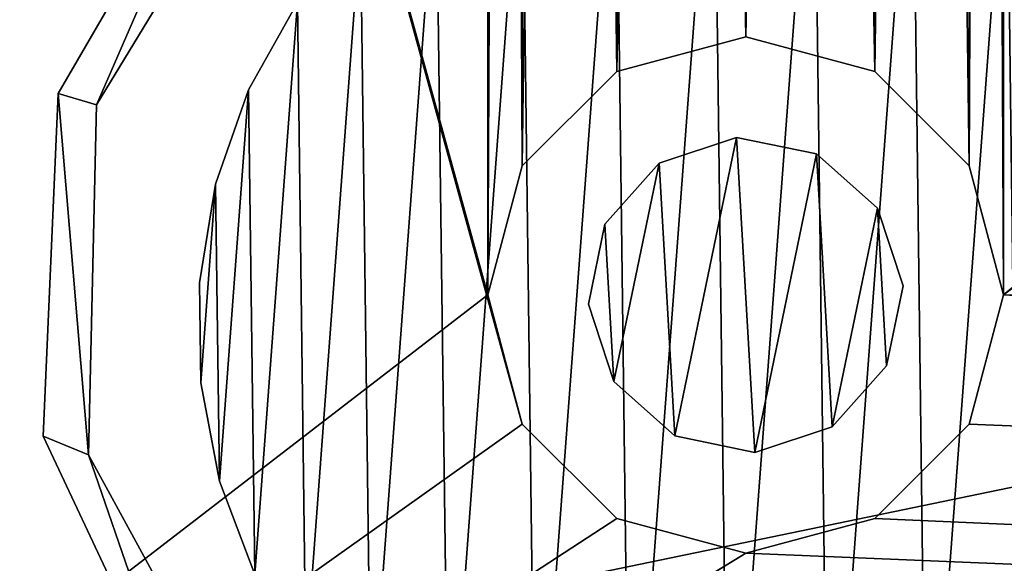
# Model space of a CAD drawing. Header units: millimetres. Extents: x 0 to 790, y 0 to 200.
# Tile 5 of 104: x 47 to 65, y 30 to 40. Entities that reach past the tile are written whole.
import ezdxf

# ---------------------------------------------------------------- set-up
doc = ezdxf.new("R2010")
doc.units = ezdxf.units.MM
doc.header["$LTSCALE"] = 25.4
doc.layers.get('0').update_dxf_attribs({"true_color": 0xff5454})

# ---------------------------------------------------------------- blocks, each defined once
blk = doc.blocks.new('LASER-X-8922.STL')
at = {"color": 250, "true_color": 0x262626}
mesh = blk.add_polyface(dxfattribs=at)
corners = [(1.103, 467.973, 1228.212), (0.5, 595.723, 1228.212), (0.5, 465.723, 1228.212), (1.103, 593.473, 1228.212), (2.75, 469.62, 1228.212), (2.5, 530.723, 1228.212), (2.835, 529.473, 1228.212), (5, 470.223, 1228.212), (3.75, 528.558, 1228.212), (5, 528.223, 1228.212), (7.25, 469.62, 1228.212), (6.25, 528.558, 1228.212), (7.165, 529.473, 1228.212), (7.5, 530.723, 1228.212), (8.897, 467.973, 1228.212), (-394.239, 436.896, 1228.212), (-395, 620.723, 1228.212), (-395, 440.723, 1228.212), (-394.239, 624.55, 1228.212), (-392.071, 433.652, 1228.212), (-392.071, 627.794, 1228.212), (-388.827, 431.484, 1228.212), (-388.827, 629.962, 1228.212), (-385, 430.723, 1228.212), (-385, 630.723, 1228.212), (-338.897, 463.473, 1228.212), (-337.25, 461.826, 1228.212), (-335, 461.223, 1228.212), (385, 430.723, 1228.212), (-339.5, 465.723, 1228.212), (-332.75, 461.826, 1228.212), (-331.103, 463.473, 1228.212), (-330.5, 465.723, 1228.212), (-165, 461.223, 1228.212), (-167.25, 461.826, 1228.212), (-330.5, 595.723, 1228.212), (-246.25, 528.558, 1228.212), (-247.165, 529.473, 1228.212), (-247.5, 530.723, 1228.212), (-245, 528.223, 1228.212), (-243.75, 528.558, 1228.212), (-242.835, 529.473, 1228.212), (-242.5, 530.723, 1228.212), (-168.897, 463.473, 1228.212), (-169.5, 465.723, 1228.212), (-162.75, 461.826, 1228.212), (-161.103, 463.473, 1228.212), (-160.5, 465.723, 1228.212), (5, 461.223, 1228.212), (2.75, 461.826, 1228.212), (-160.5, 595.723, 1228.212), (1.103, 463.473, 1228.212), (7.25, 461.826, 1228.212), (8.897, 463.473, 1228.212), (9.5, 465.723, 1228.212), (175, 461.223, 1228.212), (172.75, 461.826, 1228.212), (9.5, 595.723, 1228.212), (171.103, 463.473, 1228.212), (170.5, 465.723, 1228.212), (177.25, 461.826, 1228.212), (178.897, 463.473, 1228.212), (179.5, 465.723, 1228.212), (342.75, 461.826, 1228.212), (253.75, 528.558, 1228.212), (179.5, 595.723, 1228.212), (252.835, 529.473, 1228.212), (252.5, 530.723, 1228.212), (255, 528.223, 1228.212), (256.25, 528.558, 1228.212), (257.165, 529.473, 1228.212), (257.5, 530.723, 1228.212), (341.103, 463.473, 1228.212), (340.5, 465.723, 1228.212), (345, 461.223, 1228.212), (347.25, 461.826, 1228.212), (348.897, 463.473, 1228.212), (349.5, 465.723, 1228.212), (349.5, 595.723, 1228.212), (-335, 600.223, 1228.212), (385, 630.723, 1228.212), (-337.25, 599.62, 1228.212), (-338.897, 597.973, 1228.212), (-339.5, 595.723, 1228.212), (-332.75, 599.62, 1228.212), (-331.103, 597.973, 1228.212), (-165, 600.223, 1228.212), (-167.25, 599.62, 1228.212), (-246.25, 532.888, 1228.212), (-247.165, 531.973, 1228.212), (-245, 533.223, 1228.212), (-243.75, 532.888, 1228.212), (-242.835, 531.973, 1228.212), (-168.897, 597.973, 1228.212), (-169.5, 595.723, 1228.212), (-162.75, 599.62, 1228.212), (-161.103, 597.973, 1228.212), (5, 600.223, 1228.212), (2.75, 599.62, 1228.212), (1.103, 597.973, 1228.212), (7.25, 599.62, 1228.212), (8.897, 597.973, 1228.212), (175, 600.223, 1228.212), (172.75, 599.62, 1228.212), (171.103, 597.973, 1228.212), (170.5, 595.723, 1228.212), (177.25, 599.62, 1228.212), (178.897, 597.973, 1228.212), (342.75, 599.62, 1228.212), (253.75, 532.888, 1228.212), (252.835, 531.973, 1228.212), (255, 533.223, 1228.212), (256.25, 532.888, 1228.212), (257.165, 531.973, 1228.212), (341.103, 597.973, 1228.212), (340.5, 595.723, 1228.212), (345, 600.223, 1228.212), (347.25, 599.62, 1228.212), (348.897, 597.973, 1228.212), (388.827, 431.484, 1228.212), (388.827, 629.962, 1228.212), (392.071, 433.652, 1228.212), (392.071, 627.794, 1228.212), (394.239, 436.896, 1228.212), (394.239, 624.55, 1228.212), (395, 440.723, 1228.212), (395, 620.723, 1228.212), (341.103, 467.973, 1228.212), (341.103, 593.473, 1228.212), (342.75, 469.62, 1228.212), (342.75, 591.826, 1228.212), (345, 470.223, 1228.212), (345, 591.223, 1228.212), (347.25, 469.62, 1228.212), (347.25, 591.826, 1228.212), (348.897, 467.973, 1228.212), (348.897, 593.473, 1228.212), (171.103, 467.973, 1228.212), (171.103, 593.473, 1228.212), (172.75, 469.62, 1228.212), (172.75, 591.826, 1228.212), (175, 470.223, 1228.212), (175, 591.223, 1228.212), (177.25, 469.62, 1228.212), (177.25, 591.826, 1228.212), (178.897, 467.973, 1228.212), (178.897, 593.473, 1228.212), (2.75, 591.826, 1228.212), (2.835, 531.973, 1228.212), (5, 591.223, 1228.212), (3.75, 532.888, 1228.212), (5, 533.223, 1228.212), (6.25, 532.888, 1228.212), (7.25, 591.826, 1228.212), (7.165, 531.973, 1228.212), (8.897, 593.473, 1228.212), (-168.897, 467.973, 1228.212), (-168.897, 593.473, 1228.212), (-167.25, 469.62, 1228.212), (-167.25, 591.826, 1228.212), (-165, 470.223, 1228.212), (-165, 591.223, 1228.212), (-162.75, 469.62, 1228.212), (-162.75, 591.826, 1228.212), (-161.103, 467.973, 1228.212), (-161.103, 593.473, 1228.212), (-338.897, 467.973, 1228.212), (-338.897, 593.473, 1228.212), (-337.25, 469.62, 1228.212), (-337.25, 591.826, 1228.212), (-335, 470.223, 1228.212), (-335, 591.223, 1228.212), (-332.75, 469.62, 1228.212), (-332.75, 591.826, 1228.212), (-331.103, 467.973, 1228.212), (-331.103, 593.473, 1228.212)]
mesh.append_faces([[corners[k] for k in face] for face in [(15, 16, 17), (124, 125, 126)]], dxfattribs={"vtx0": -1, "color": 250})
mesh.append_faces([[corners[k] for k in face] for face in [(0, 1, 2), (1, 0, 3), (5, 4, 6), (6, 7, 8), (8, 7, 9), (9, 10, 11), (11, 10, 12), (12, 10, 13), (16, 15, 18), (18, 19, 20), (20, 21, 22), (22, 23, 24), (25, 23, 26), (26, 23, 27), (27, 28, 30), (30, 28, 31), (31, 28, 32), (36, 34, 39), (39, 34, 40), (40, 34, 41), (41, 34, 42), (33, 28, 45), (45, 28, 46), (46, 28, 47), (48, 28, 52), (52, 28, 53), (53, 28, 54), (55, 28, 60), (60, 28, 61), (61, 28, 62), (64, 63, 68), (68, 63, 69), (69, 63, 70), (70, 63, 71), (63, 28, 74), (74, 28, 75), (75, 28, 76), (76, 28, 77), (24, 79, 80), (79, 24, 81), (81, 24, 82), (82, 24, 83), (86, 35, 87), (88, 35, 89), (89, 35, 38), (87, 42, 93), (93, 42, 94), (97, 50, 98), (98, 50, 99), (99, 50, 1), (102, 57, 103), (103, 57, 104), (104, 57, 105), (109, 65, 110), (110, 65, 67), (108, 71, 114), (114, 71, 115), (80, 119, 120), (120, 121, 122), (122, 123, 124), (127, 115, 73), (115, 127, 128), (128, 129, 130), (130, 131, 132), (132, 133, 134), (134, 135, 136), (136, 77, 78), (137, 105, 59), (105, 137, 138), (138, 139, 140), (140, 141, 142), (142, 143, 144), (144, 145, 146), (146, 62, 65), (147, 148, 149), (149, 152, 153), (153, 13, 155), (155, 54, 57), (156, 94, 44), (94, 156, 157), (157, 158, 159), (159, 160, 161), (161, 162, 163), (163, 164, 165), (165, 47, 50), (166, 83, 29), (83, 166, 167), (167, 168, 169), (169, 170, 171), (171, 172, 173), (173, 174, 175), (175, 32, 35)]], dxfattribs={"vtx0": -1, "vtx1": -1, "color": 250})
mesh.append_faces([[corners[k] for k in face] for face in [(3, 4, 5), (24, 23, 25), (32, 28, 33), (32, 34, 35), (35, 34, 36), (47, 28, 48), (47, 49, 50), (54, 28, 55), (54, 56, 57), (62, 28, 63), (62, 63, 64), (62, 64, 65), (77, 28, 78), (83, 24, 29), (80, 35, 86), (87, 35, 88), (94, 42, 44), (80, 50, 97), (1, 50, 2), (80, 57, 102), (105, 57, 59), (80, 65, 108), (108, 65, 109), (115, 71, 73), (80, 78, 28), (155, 13, 14)]], dxfattribs={"vtx0": -1, "vtx1": -1, "vtx2": -1, "color": 250})
mesh.append_faces([[corners[k] for k in face] for face in [(3, 0, 4), (6, 4, 7), (9, 7, 10), (13, 10, 14), (18, 15, 19), (20, 19, 21), (22, 21, 23), (27, 23, 28), (24, 25, 29), (32, 33, 34), (35, 36, 37), (35, 37, 38), (42, 34, 43), (42, 43, 44), (47, 48, 49), (50, 49, 51), (50, 51, 2), (54, 55, 56), (57, 56, 58), (57, 58, 59), (65, 64, 66), (65, 66, 67), (71, 63, 72), (71, 72, 73), (80, 79, 84), (80, 84, 85), (80, 85, 35), (87, 88, 90), (87, 90, 91), (87, 91, 92), (87, 92, 42), (80, 86, 95), (80, 95, 96), (80, 96, 50), (80, 97, 100), (80, 100, 101), (80, 101, 57), (80, 102, 106), (80, 106, 107), (80, 107, 65), (108, 109, 111), (108, 111, 112), (108, 112, 113), (108, 113, 71), (80, 108, 116), (80, 116, 117), (80, 117, 118), (80, 118, 78), (80, 28, 119), (120, 119, 121), (122, 121, 123), (124, 123, 125), (128, 127, 129), (130, 129, 131), (132, 131, 133), (134, 133, 135), (136, 135, 77), (138, 137, 139), (140, 139, 141), (142, 141, 143), (144, 143, 145), (146, 145, 62), (5, 147, 3), (147, 5, 148), (149, 148, 150), (149, 150, 151), (149, 151, 152), (153, 152, 154), (153, 154, 13), (155, 14, 54), (157, 156, 158), (159, 158, 160), (161, 160, 162), (163, 162, 164), (165, 164, 47), (167, 166, 168), (169, 168, 170), (171, 170, 172), (173, 172, 174), (175, 174, 32)]], dxfattribs={"vtx0": -1, "vtx2": -1, "color": 250})
mesh = blk.add_polyface(dxfattribs=at)
corners = [(-168.897, 593.473, 1227.212), (-169.5, 465.723, 1227.212), (-169.5, 595.723, 1227.212), (-168.897, 467.973, 1227.212), (-167.25, 591.826, 1227.212), (-167.25, 469.62, 1227.212), (-165, 591.223, 1227.212), (-165, 470.223, 1227.212), (-162.75, 591.826, 1227.212), (-162.75, 469.62, 1227.212), (-161.103, 593.473, 1227.212), (-161.103, 467.973, 1227.212), (-160.5, 595.723, 1227.212), (-160.5, 465.723, 1227.212), (-338.897, 593.473, 1227.212), (-339.5, 465.723, 1227.212), (-339.5, 595.723, 1227.212), (-338.897, 467.973, 1227.212), (-337.25, 591.826, 1227.212), (-337.25, 469.62, 1227.212), (-335, 591.223, 1227.212), (-335, 470.223, 1227.212), (-332.75, 591.826, 1227.212), (-332.75, 469.62, 1227.212), (-331.103, 593.473, 1227.212), (-331.103, 467.973, 1227.212), (-330.5, 595.723, 1227.212), (-330.5, 465.723, 1227.212), (1.103, 593.473, 1227.212), (0.5, 465.723, 1227.212), (0.5, 595.723, 1227.212), (1.103, 467.973, 1227.212), (2.75, 591.826, 1227.212), (2.5, 530.723, 1227.212), (2.835, 531.973, 1227.212), (5, 591.223, 1227.212), (3.75, 532.888, 1227.212), (5, 533.223, 1227.212), (7.25, 591.826, 1227.212), (6.25, 532.888, 1227.212), (7.165, 531.973, 1227.212), (7.5, 530.723, 1227.212), (8.897, 593.473, 1227.212), (-394.239, 624.55, 1227.212), (-395, 440.723, 1227.212), (-395, 620.723, 1227.212), (-394.239, 436.896, 1227.212), (-392.071, 627.794, 1227.212), (-392.071, 433.652, 1227.212), (-388.827, 629.962, 1227.212), (-388.827, 431.484, 1227.212), (-385, 630.723, 1227.212), (-385, 430.723, 1227.212), (-338.897, 597.973, 1227.212), (-337.25, 599.62, 1227.212), (-335, 600.223, 1227.212), (385, 630.723, 1227.212), (-332.75, 599.62, 1227.212), (-331.103, 597.973, 1227.212), (-165, 600.223, 1227.212), (-167.25, 599.62, 1227.212), (-246.25, 532.888, 1227.212), (-247.165, 531.973, 1227.212), (-247.5, 530.723, 1227.212), (-245, 533.223, 1227.212), (-243.75, 532.888, 1227.212), (-242.835, 531.973, 1227.212), (-242.5, 530.723, 1227.212), (-168.897, 597.973, 1227.212), (-162.75, 599.62, 1227.212), (-161.103, 597.973, 1227.212), (5, 600.223, 1227.212), (2.75, 599.62, 1227.212), (1.103, 597.973, 1227.212), (7.25, 599.62, 1227.212), (8.897, 597.973, 1227.212), (9.5, 595.723, 1227.212), (175, 600.223, 1227.212), (172.75, 599.62, 1227.212), (9.5, 465.723, 1227.212), (171.103, 597.973, 1227.212), (170.5, 595.723, 1227.212), (177.25, 599.62, 1227.212), (178.897, 597.973, 1227.212), (179.5, 595.723, 1227.212), (342.75, 599.62, 1227.212), (253.75, 532.888, 1227.212), (179.5, 465.723, 1227.212), (252.835, 531.973, 1227.212), (252.5, 530.723, 1227.212), (255, 533.223, 1227.212), (256.25, 532.888, 1227.212), (257.165, 531.973, 1227.212), (257.5, 530.723, 1227.212), (341.103, 597.973, 1227.212), (340.5, 595.723, 1227.212), (345, 600.223, 1227.212), (347.25, 599.62, 1227.212), (348.897, 597.973, 1227.212), (349.5, 595.723, 1227.212), (349.5, 465.723, 1227.212), (-335, 461.223, 1227.212), (385, 430.723, 1227.212), (-337.25, 461.826, 1227.212), (-338.897, 463.473, 1227.212), (-332.75, 461.826, 1227.212), (-331.103, 463.473, 1227.212), (-165, 461.223, 1227.212), (-167.25, 461.826, 1227.212), (-246.25, 528.558, 1227.212), (-247.165, 529.473, 1227.212), (-245, 528.223, 1227.212), (-243.75, 528.558, 1227.212), (-242.835, 529.473, 1227.212), (-168.897, 463.473, 1227.212), (-162.75, 461.826, 1227.212), (-161.103, 463.473, 1227.212), (5, 461.223, 1227.212), (2.75, 461.826, 1227.212), (1.103, 463.473, 1227.212), (7.25, 461.826, 1227.212), (8.897, 463.473, 1227.212), (175, 461.223, 1227.212), (172.75, 461.826, 1227.212), (171.103, 463.473, 1227.212), (170.5, 465.723, 1227.212), (177.25, 461.826, 1227.212), (178.897, 463.473, 1227.212), (342.75, 461.826, 1227.212), (253.75, 528.558, 1227.212), (252.835, 529.473, 1227.212), (255, 528.223, 1227.212), (256.25, 528.558, 1227.212), (257.165, 529.473, 1227.212), (341.103, 463.473, 1227.212), (340.5, 465.723, 1227.212), (345, 461.223, 1227.212), (347.25, 461.826, 1227.212), (348.897, 463.473, 1227.212), (388.827, 629.962, 1227.212), (388.827, 431.484, 1227.212), (392.071, 627.794, 1227.212), (392.071, 433.652, 1227.212), (394.239, 624.55, 1227.212), (394.239, 436.896, 1227.212), (395, 620.723, 1227.212), (395, 440.723, 1227.212), (341.103, 593.473, 1227.212), (341.103, 467.973, 1227.212), (342.75, 591.826, 1227.212), (342.75, 469.62, 1227.212), (345, 591.223, 1227.212), (345, 470.223, 1227.212), (347.25, 591.826, 1227.212), (347.25, 469.62, 1227.212), (348.897, 593.473, 1227.212), (348.897, 467.973, 1227.212), (171.103, 593.473, 1227.212), (171.103, 467.973, 1227.212), (172.75, 591.826, 1227.212), (172.75, 469.62, 1227.212), (175, 591.223, 1227.212), (175, 470.223, 1227.212), (177.25, 591.826, 1227.212), (177.25, 469.62, 1227.212), (178.897, 593.473, 1227.212), (178.897, 467.973, 1227.212), (2.75, 469.62, 1227.212), (2.835, 529.473, 1227.212), (5, 470.223, 1227.212), (3.75, 528.558, 1227.212), (5, 528.223, 1227.212), (6.25, 528.558, 1227.212), (7.25, 469.62, 1227.212), (7.165, 529.473, 1227.212), (8.897, 467.973, 1227.212)]
mesh.append_faces([[corners[k] for k in face] for face in [(43, 44, 45), (144, 145, 146)]], dxfattribs={"vtx0": -1, "color": 250})
mesh.append_faces([[corners[k] for k in face] for face in [(0, 1, 2), (1, 0, 3), (3, 4, 5), (5, 6, 7), (7, 8, 9), (9, 10, 11), (11, 12, 13), (14, 15, 16), (15, 14, 17), (17, 18, 19), (19, 20, 21), (21, 22, 23), (23, 24, 25), (25, 26, 27), (28, 29, 30), (29, 28, 31), (33, 32, 34), (34, 35, 36), (36, 35, 37), (37, 38, 39), (39, 38, 40), (40, 38, 41), (44, 43, 46), (46, 47, 48), (48, 49, 50), (50, 51, 52), (53, 51, 54), (54, 51, 55), (55, 56, 57), (57, 56, 58), (58, 56, 26), (61, 60, 64), (64, 60, 65), (65, 60, 66), (66, 60, 67), (59, 56, 69), (69, 56, 70), (70, 56, 12), (71, 56, 74), (74, 56, 75), (75, 56, 76), (77, 56, 82), (82, 56, 83), (83, 56, 84), (86, 85, 90), (90, 85, 91), (91, 85, 92), (92, 85, 93), (85, 56, 96), (96, 56, 97), (97, 56, 98), (98, 56, 99), (52, 101, 102), (101, 52, 103), (103, 52, 104), (104, 52, 15), (107, 27, 108), (109, 27, 110), (110, 27, 63), (108, 67, 114), (114, 67, 1), (117, 13, 118), (118, 13, 119), (119, 13, 29), (122, 79, 123), (123, 79, 124), (124, 79, 125), (129, 87, 130), (130, 87, 89), (128, 93, 134), (134, 93, 135), (102, 139, 140), (140, 141, 142), (142, 143, 144), (147, 135, 95), (135, 147, 148), (148, 149, 150), (150, 151, 152), (152, 153, 154), (154, 155, 156), (156, 99, 100), (157, 125, 81), (125, 157, 158), (158, 159, 160), (160, 161, 162), (162, 163, 164), (164, 165, 166), (166, 84, 87), (167, 168, 169), (169, 172, 173), (173, 41, 175), (175, 76, 79)]], dxfattribs={"vtx0": -1, "vtx1": -1, "color": 250})
mesh.append_faces([[corners[k] for k in face] for face in [(31, 32, 33), (52, 51, 53), (26, 56, 59), (26, 60, 27), (27, 60, 61), (12, 56, 71), (12, 72, 13), (76, 56, 77), (76, 78, 79), (84, 56, 85), (84, 85, 86), (84, 86, 87), (99, 56, 100), (15, 52, 16), (102, 27, 107), (108, 27, 109), (1, 67, 2), (102, 13, 117), (29, 13, 30), (102, 79, 122), (125, 79, 81), (102, 87, 128), (128, 87, 129), (135, 93, 95), (102, 100, 56), (175, 41, 42)]], dxfattribs={"vtx0": -1, "vtx1": -1, "vtx2": -1, "color": 250})
mesh.append_faces([[corners[k] for k in face] for face in [(3, 0, 4), (5, 4, 6), (7, 6, 8), (9, 8, 10), (11, 10, 12), (17, 14, 18), (19, 18, 20), (21, 20, 22), (23, 22, 24), (25, 24, 26), (31, 28, 32), (34, 32, 35), (37, 35, 38), (41, 38, 42), (46, 43, 47), (48, 47, 49), (50, 49, 51), (55, 51, 56), (52, 53, 16), (26, 59, 60), (27, 61, 62), (27, 62, 63), (67, 60, 68), (67, 68, 2), (12, 71, 72), (13, 72, 73), (13, 73, 30), (76, 77, 78), (79, 78, 80), (79, 80, 81), (87, 86, 88), (87, 88, 89), (93, 85, 94), (93, 94, 95), (102, 101, 105), (102, 105, 106), (102, 106, 27), (108, 109, 111), (108, 111, 112), (108, 112, 113), (108, 113, 67), (102, 107, 115), (102, 115, 116), (102, 116, 13), (102, 117, 120), (102, 120, 121), (102, 121, 79), (102, 122, 126), (102, 126, 127), (102, 127, 87), (128, 129, 131), (128, 131, 132), (128, 132, 133), (128, 133, 93), (102, 128, 136), (102, 136, 137), (102, 137, 138), (102, 138, 100), (102, 56, 139), (140, 139, 141), (142, 141, 143), (144, 143, 145), (148, 147, 149), (150, 149, 151), (152, 151, 153), (154, 153, 155), (156, 155, 99), (158, 157, 159), (160, 159, 161), (162, 161, 163), (164, 163, 165), (166, 165, 84), (33, 167, 31), (167, 33, 168), (169, 168, 170), (169, 170, 171), (169, 171, 172), (173, 172, 174), (173, 174, 41), (175, 42, 76)]], dxfattribs={"vtx0": -1, "vtx2": -1, "color": 250})
mesh = blk.add_polyface(dxfattribs=at)
corners = [(362.5, 455.723, 1249.412), (-362.5, 605.723, 1249.412), (-362.5, 455.723, 1249.412), (362.5, 605.723, 1249.412)]
mesh.append_faces([[corners[k] for k in face] for face in [(0, 1, 2), (1, 0, 3)]], dxfattribs={"vtx0": -1, "color": 250})
mesh = blk.add_polyface(dxfattribs=at)
corners = [(362.5, 605.723, 1228.212), (-362.5, 455.723, 1228.212), (-362.5, 605.723, 1228.212), (362.5, 455.723, 1228.212)]
mesh.append_faces([[corners[k] for k in face] for face in [(0, 1, 2), (1, 0, 3)]], dxfattribs={"vtx0": -1, "color": 250})
mesh = blk.add_polyface(dxfattribs=at)
corners = [(-347.255, 463.259, 692.216), (-346.465, 462.933, 692.216), (-346.996, 469.236, 692.216), (-344.706, 457.846, 692.216), (-343.534, 457.574, 692.216), (-339.933, 454.238, 692.216), (-338.316, 454.399, 692.216), (-334.031, 453.261, 692.216), (-332.21, 454.258, 692.216), (-328.35, 455.139, 692.216), (-326.851, 457.189, 692.216), (-324.193, 459.441, 692.216), (-323.676, 462.407, 692.216), (-323.004, 462.21, 692.216), (-323.535, 468.513, 692.216), (-346.324, 469.039, 692.216), (-343.99, 474.409, 692.216), (-343.149, 474.257, 692.216), (-338.924, 477.591, 692.216), (-337.79, 477.189, 692.216), (-332.959, 478.055, 692.216), (-331.684, 477.048, 692.216), (-327.461, 475.694, 692.216), (-326.466, 473.872, 692.216), (-323.691, 471.049, 692.216), (-322.512, 465.183, 692.216)]
mesh.append_faces([[corners[k] for k in face] for face in [(0, 1, 2), (1, 3, 4), (4, 5, 6), (6, 7, 8), (8, 9, 10), (10, 11, 12), (12, 13, 14), (2, 15, 16), (15, 2, 1), (16, 17, 18), (18, 19, 20), (20, 21, 22), (22, 23, 24), (24, 14, 25), (25, 14, 13)]], dxfattribs={"vtx0": -1, "vtx1": -1, "color": 250})
mesh.append_faces([[corners[k] for k in face] for face in [(1, 0, 3), (4, 3, 5), (6, 5, 7), (8, 7, 9), (10, 9, 11), (12, 11, 13), (16, 15, 17), (18, 17, 19), (20, 19, 21), (22, 21, 23), (24, 23, 14)]], dxfattribs={"vtx0": -1, "vtx2": -1, "color": 250})
mesh = blk.add_polyface(dxfattribs=at)
corners = [(-346.996, 469.236, 192.216), (-346.324, 469.039, 192.216), (-346.465, 462.933, 192.216), (-343.99, 474.409, 192.216), (-343.149, 474.257, 192.216), (-338.924, 477.591, 192.216), (-337.79, 477.189, 192.216), (-332.959, 478.055, 192.216), (-331.684, 477.048, 192.216), (-327.461, 475.694, 192.216), (-326.466, 473.872, 192.216), (-323.691, 471.049, 192.216), (-323.535, 468.513, 192.216), (-322.512, 465.183, 192.216), (-323.004, 462.21, 192.216), (-347.255, 463.259, 192.216), (-344.706, 457.846, 192.216), (-343.534, 457.574, 192.216), (-339.933, 454.238, 192.216), (-338.316, 454.399, 192.216), (-334.031, 453.261, 192.216), (-332.21, 454.258, 192.216), (-328.35, 455.139, 192.216), (-326.851, 457.189, 192.216), (-324.193, 459.441, 192.216), (-323.676, 462.407, 192.216)]
mesh.append_faces([[corners[k] for k in face] for face in [(1, 3, 4), (4, 5, 6), (6, 7, 8), (8, 9, 10), (10, 11, 12), (15, 2, 16), (16, 17, 18), (18, 19, 20), (20, 21, 22), (22, 23, 24), (24, 25, 14)]], dxfattribs={"vtx0": -1, "vtx1": -1, "color": 250})
mesh.append_faces([[corners[k] for k in face] for face in [(0, 1, 2), (1, 0, 3), (4, 3, 5), (6, 5, 7), (8, 7, 9), (10, 9, 11), (12, 11, 13), (12, 13, 14), (2, 15, 0), (16, 2, 17), (18, 17, 19), (20, 19, 21), (22, 21, 23), (24, 23, 25), (14, 25, 12)]], dxfattribs={"vtx0": -1, "vtx2": -1, "color": 250})
at = {"color": 7, "true_color": 0xffffff}
mesh = blk.add_polyface(dxfattribs=at)
corners = [(-344.248, 467.653, 211.096), (-344.507, 464.19, 211.096), (-344.529, 465.933, 211.096), (-344.182, 462.477, 211.096), (-343.673, 469.299, 211.096), (-343.565, 460.847, 211.096), (-342.821, 470.819, 211.096), (-342.674, 459.349, 211.096), (-341.718, 472.169, 211.096), (-341.537, 458.028, 211.096), (-340.397, 473.306, 211.096), (-340.187, 456.924, 211.096), (-338.899, 474.197, 211.096), (-338.667, 456.072, 211.096), (-337.268, 474.814, 211.096), (-337.021, 455.497, 211.096), (-335.556, 475.139, 211.096), (-335.301, 455.216, 211.096), (-333.813, 475.161, 211.096), (-333.558, 455.239, 211.096), (-332.092, 474.88, 211.096), (-331.845, 455.563, 211.096), (-330.447, 474.305, 211.096), (-330.215, 456.181, 211.096), (-328.926, 473.453, 211.096), (-328.717, 457.071, 211.096), (-327.577, 472.35, 211.096), (-327.396, 458.209, 211.096), (-326.439, 471.029, 211.096), (-326.292, 459.558, 211.096), (-325.548, 469.531, 211.096), (-325.44, 461.079, 211.096), (-324.931, 467.9, 211.096), (-324.865, 462.724, 211.096), (-324.607, 466.188, 211.096), (-324.584, 464.445, 211.096)]
mesh.append_faces([[corners[k] for k in face] for face in [(0, 1, 2), (33, 34, 35)]], dxfattribs={"vtx0": -1, "color": 7})
mesh.append_faces([[corners[k] for k in face] for face in [(1, 0, 3), (3, 4, 5), (5, 6, 7), (7, 8, 9), (9, 10, 11), (11, 12, 13), (13, 14, 15), (15, 16, 17), (17, 18, 19), (19, 20, 21), (21, 22, 23), (23, 24, 25), (25, 26, 27), (27, 28, 29), (29, 30, 31), (31, 32, 33)]], dxfattribs={"vtx0": -1, "vtx1": -1, "color": 7})
mesh.append_faces([[corners[k] for k in face] for face in [(3, 0, 4), (5, 4, 6), (7, 6, 8), (9, 8, 10), (11, 10, 12), (13, 12, 14), (15, 14, 16), (17, 16, 18), (19, 18, 20), (21, 20, 22), (23, 22, 24), (25, 24, 26), (27, 26, 28), (29, 28, 30), (31, 30, 32), (33, 32, 34)]], dxfattribs={"vtx0": -1, "vtx2": -1, "color": 7})
mesh = blk.add_polyface(dxfattribs=at)
corners = [(-344.507, 464.19, 247.096), (-344.248, 467.653, 247.096), (-344.529, 465.933, 247.096), (-344.182, 462.477, 247.096), (-343.673, 469.299, 247.096), (-343.565, 460.847, 247.096), (-342.821, 470.819, 247.096), (-342.674, 459.349, 247.096), (-341.718, 472.169, 247.096), (-341.537, 458.028, 247.096), (-340.397, 473.306, 247.096), (-340.187, 456.924, 247.096), (-338.899, 474.197, 247.096), (-338.667, 456.072, 247.096), (-337.268, 474.814, 247.096), (-337.021, 455.497, 247.096), (-335.556, 475.139, 247.096), (-335.301, 455.216, 247.096), (-333.813, 475.161, 247.096), (-333.558, 455.239, 247.096), (-332.092, 474.88, 247.096), (-331.845, 455.563, 247.096), (-330.447, 474.305, 247.096), (-330.215, 456.181, 247.096), (-328.926, 473.453, 247.096), (-328.717, 457.071, 247.096), (-327.577, 472.35, 247.096), (-327.396, 458.209, 247.096), (-326.439, 471.029, 247.096), (-326.292, 459.558, 247.096), (-325.548, 469.531, 247.096), (-325.44, 461.079, 247.096), (-324.931, 467.9, 247.096), (-324.865, 462.724, 247.096), (-324.607, 466.188, 247.096), (-324.584, 464.445, 247.096)]
mesh.append_faces([[corners[k] for k in face] for face in [(0, 1, 2), (34, 33, 35)]], dxfattribs={"vtx0": -1, "color": 7})
mesh.append_faces([[corners[k] for k in face] for face in [(1, 3, 4), (4, 5, 6), (6, 7, 8), (8, 9, 10), (10, 11, 12), (12, 13, 14), (14, 15, 16), (16, 17, 18), (18, 19, 20), (20, 21, 22), (22, 23, 24), (24, 25, 26), (26, 27, 28), (28, 29, 30), (30, 31, 32), (32, 33, 34)]], dxfattribs={"vtx0": -1, "vtx1": -1, "color": 7})
mesh.append_faces([[corners[k] for k in face] for face in [(1, 0, 3), (4, 3, 5), (6, 5, 7), (8, 7, 9), (10, 9, 11), (12, 11, 13), (14, 13, 15), (16, 15, 17), (18, 17, 19), (20, 19, 21), (22, 21, 23), (24, 23, 25), (26, 25, 27), (28, 27, 29), (30, 29, 31), (32, 31, 33)]], dxfattribs={"vtx0": -1, "vtx2": -1, "color": 7})
at = {"color": 250, "true_color": 0x262626}
mesh = blk.add_polyface(dxfattribs=at)
corners = [(-343.99, 474.409, 692.216), (-346.996, 469.236, 192.216), (-346.996, 469.236, 692.216), (-343.99, 474.409, 192.216)]
mesh.append_faces([[corners[k] for k in face] for face in [(0, 1, 2), (1, 0, 3)]], dxfattribs={"vtx0": -1, "color": 250})
mesh = blk.add_polyface(dxfattribs=at)
corners = [(-343.149, 474.257, 192.216), (-346.324, 469.039, 692.216), (-346.324, 469.039, 192.216), (-343.149, 474.257, 692.216)]
mesh.append_faces([[corners[k] for k in face] for face in [(0, 1, 2), (1, 0, 3)]], dxfattribs={"vtx0": -1, "color": 250})
at = {"color": 7, "true_color": 0xffffff}
mesh = blk.add_polyface(dxfattribs=at)
corners = [(-342.821, 470.819, 247.096), (-343.673, 469.299, 211.096), (-343.673, 469.299, 247.096), (-342.821, 470.819, 211.096)]
mesh.append_faces([[corners[k] for k in face] for face in [(0, 1, 2), (1, 0, 3)]], dxfattribs={"vtx0": -1, "color": 7})
at = {"color": 250, "true_color": 0x262626}
mesh = blk.add_polyface(dxfattribs=at)
corners = [(-335, 470.223, 1228.212), (-337.25, 469.62, 1227.212), (-335, 470.223, 1227.212), (-337.25, 469.62, 1228.212)]
mesh.append_faces([[corners[k] for k in face] for face in [(0, 1, 2), (1, 0, 3)]], dxfattribs={"vtx0": -1, "color": 250})
mesh = blk.add_polyface(dxfattribs=at)
corners = [(-332.75, 469.62, 1228.212), (-335, 470.223, 1227.212), (-332.75, 469.62, 1227.212), (-335, 470.223, 1228.212)]
mesh.append_faces([[corners[k] for k in face] for face in [(0, 1, 2), (1, 0, 3)]], dxfattribs={"vtx0": -1, "color": 250})
mesh = blk.add_polyface(dxfattribs=at)
corners = [(-337.25, 469.62, 1227.212), (-338.897, 467.973, 1228.212), (-338.897, 467.973, 1227.212), (-337.25, 469.62, 1228.212)]
mesh.append_faces([[corners[k] for k in face] for face in [(0, 1, 2), (1, 0, 3)]], dxfattribs={"vtx0": -1, "color": 250})
mesh = blk.add_polyface(dxfattribs=at)
corners = [(-331.103, 467.973, 1228.212), (-332.75, 469.62, 1227.212), (-331.103, 467.973, 1227.212), (-332.75, 469.62, 1228.212)]
mesh.append_faces([[corners[k] for k in face] for face in [(0, 1, 2), (1, 0, 3)]], dxfattribs={"vtx0": -1, "color": 250})
at = {"color": 7, "true_color": 0xffffff}
mesh = blk.add_polyface(dxfattribs=at)
corners = [(-343.673, 469.299, 247.096), (-344.248, 467.653, 211.096), (-344.248, 467.653, 247.096), (-343.673, 469.299, 211.096)]
mesh.append_faces([[corners[k] for k in face] for face in [(0, 1, 2), (1, 0, 3)]], dxfattribs={"vtx0": -1, "color": 7})
at = {"color": 250, "true_color": 0x262626}
mesh = blk.add_polyface(dxfattribs=at)
corners = [(-346.996, 469.236, 692.216), (-347.255, 463.259, 192.216), (-347.255, 463.259, 692.216), (-346.996, 469.236, 192.216)]
mesh.append_faces([[corners[k] for k in face] for face in [(0, 1, 2), (1, 0, 3)]], dxfattribs={"vtx0": -1, "color": 250})
mesh = blk.add_polyface(dxfattribs=at)
corners = [(-346.324, 469.039, 192.216), (-346.465, 462.933, 692.216), (-346.465, 462.933, 192.216), (-346.324, 469.039, 692.216)]
mesh.append_faces([[corners[k] for k in face] for face in [(0, 1, 2), (1, 0, 3)]], dxfattribs={"vtx0": -1, "color": 250})
at = {"color": 18, "true_color": 0x000000}
mesh = blk.add_polyface(dxfattribs=at)
corners = [(-337.457, 466.957, 462.457), (-337.298, 464.212, 462.457), (-337.745, 465.563, 462.457), (-336.511, 468.021, 462.457), (-336.234, 463.266, 462.457), (-335.16, 468.469, 462.457), (-334.84, 462.978, 462.457), (-333.766, 468.181, 462.457), (-333.489, 463.426, 462.457), (-332.702, 467.234, 462.457), (-332.543, 464.489, 462.457), (-332.255, 465.883, 462.457)]
mesh.append_faces([[corners[k] for k in face] for face in [(0, 1, 2), (10, 9, 11)]], dxfattribs={"vtx0": -1, "color": 18})
mesh.append_faces([[corners[k] for k in face] for face in [(1, 3, 4), (4, 5, 6), (6, 7, 8), (8, 9, 10)]], dxfattribs={"vtx0": -1, "vtx1": -1, "color": 18})
mesh.append_faces([[corners[k] for k in face] for face in [(1, 0, 3), (4, 3, 5), (6, 5, 7), (8, 7, 9)]], dxfattribs={"vtx0": -1, "vtx2": -1, "color": 18})
mesh = blk.add_polyface(dxfattribs=at)
corners = [(-337.298, 464.212, 1232.457), (-337.457, 466.957, 1232.457), (-337.745, 465.563, 1232.457), (-336.511, 468.021, 1232.457), (-336.234, 463.266, 1232.457), (-335.16, 468.469, 1232.457), (-334.84, 462.978, 1232.457), (-333.766, 468.181, 1232.457), (-333.489, 463.426, 1232.457), (-332.702, 467.234, 1232.457), (-332.543, 464.489, 1232.457), (-332.255, 465.883, 1232.457)]
mesh.append_faces([[corners[k] for k in face] for face in [(0, 1, 2), (9, 10, 11)]], dxfattribs={"vtx0": -1, "color": 18})
mesh.append_faces([[corners[k] for k in face] for face in [(1, 0, 3), (3, 4, 5), (5, 6, 7), (7, 8, 9)]], dxfattribs={"vtx0": -1, "vtx1": -1, "color": 18})
mesh.append_faces([[corners[k] for k in face] for face in [(3, 0, 4), (5, 4, 6), (7, 6, 8), (9, 8, 10)]], dxfattribs={"vtx0": -1, "vtx2": -1, "color": 18})
mesh = blk.add_polyface(dxfattribs=at)
corners = [(-336.511, 468.021, 1232.457), (-335.16, 468.469, 462.457), (-336.511, 468.021, 462.457), (-335.16, 468.469, 1232.457)]
mesh.append_faces([[corners[k] for k in face] for face in [(0, 1, 2), (1, 0, 3)]], dxfattribs={"vtx0": -1, "color": 18})
mesh = blk.add_polyface(dxfattribs=at)
corners = [(-335.16, 468.469, 1232.457), (-333.766, 468.181, 462.457), (-335.16, 468.469, 462.457), (-333.766, 468.181, 1232.457)]
mesh.append_faces([[corners[k] for k in face] for face in [(0, 1, 2), (1, 0, 3)]], dxfattribs={"vtx0": -1, "color": 18})
mesh = blk.add_polyface(dxfattribs=at)
corners = [(-333.766, 468.181, 1232.457), (-332.702, 467.234, 462.457), (-333.766, 468.181, 462.457), (-332.702, 467.234, 1232.457)]
mesh.append_faces([[corners[k] for k in face] for face in [(0, 1, 2), (1, 0, 3)]], dxfattribs={"vtx0": -1, "color": 18})
at = {"color": 250, "true_color": 0x262626}
mesh = blk.add_polyface(dxfattribs=at)
corners = [(-338.897, 467.973, 1227.212), (-339.5, 465.723, 1228.212), (-339.5, 465.723, 1227.212), (-338.897, 467.973, 1228.212)]
mesh.append_faces([[corners[k] for k in face] for face in [(0, 1, 2), (1, 0, 3)]], dxfattribs={"vtx0": -1, "color": 250})
at = {"color": 18, "true_color": 0x000000}
mesh = blk.add_polyface(dxfattribs=at)
corners = [(-336.511, 468.021, 1232.457), (-337.457, 466.957, 462.457), (-337.457, 466.957, 1232.457), (-336.511, 468.021, 462.457)]
mesh.append_faces([[corners[k] for k in face] for face in [(0, 1, 2), (1, 0, 3)]], dxfattribs={"vtx0": -1, "color": 18})
at = {"color": 250, "true_color": 0x262626}
mesh = blk.add_polyface(dxfattribs=at)
corners = [(-331.103, 467.973, 1228.212), (-330.5, 465.723, 1227.212), (-330.5, 465.723, 1228.212), (-331.103, 467.973, 1227.212)]
mesh.append_faces([[corners[k] for k in face] for face in [(0, 1, 2), (1, 0, 3)]], dxfattribs={"vtx0": -1, "color": 250})
at = {"color": 7, "true_color": 0xffffff}
mesh = blk.add_polyface(dxfattribs=at)
corners = [(-344.248, 467.653, 247.096), (-344.529, 465.933, 211.096), (-344.529, 465.933, 247.096), (-344.248, 467.653, 211.096)]
mesh.append_faces([[corners[k] for k in face] for face in [(0, 1, 2), (1, 0, 3)]], dxfattribs={"vtx0": -1, "color": 7})
at = {"color": 18, "true_color": 0x000000}
mesh = blk.add_polyface(dxfattribs=at)
corners = [(-332.702, 467.234, 462.457), (-332.255, 465.883, 1232.457), (-332.255, 465.883, 462.457), (-332.702, 467.234, 1232.457)]
mesh.append_faces([[corners[k] for k in face] for face in [(0, 1, 2), (1, 0, 3)]], dxfattribs={"vtx0": -1, "color": 18})
mesh = blk.add_polyface(dxfattribs=at)
corners = [(-337.457, 466.957, 1232.457), (-337.745, 465.563, 462.457), (-337.745, 465.563, 1232.457), (-337.457, 466.957, 462.457)]
mesh.append_faces([[corners[k] for k in face] for face in [(0, 1, 2), (1, 0, 3)]], dxfattribs={"vtx0": -1, "color": 18})
at = {"color": 7, "true_color": 0xffffff}
mesh = blk.add_polyface(dxfattribs=at)
corners = [(-344.529, 465.933, 247.096), (-344.507, 464.19, 211.096), (-344.507, 464.19, 247.096), (-344.529, 465.933, 211.096)]
mesh.append_faces([[corners[k] for k in face] for face in [(0, 1, 2), (1, 0, 3)]], dxfattribs={"vtx0": -1, "color": 7})
at = {"color": 18, "true_color": 0x000000}
mesh = blk.add_polyface(dxfattribs=at)
corners = [(-332.255, 465.883, 462.457), (-332.543, 464.489, 1232.457), (-332.543, 464.489, 462.457), (-332.255, 465.883, 1232.457)]
mesh.append_faces([[corners[k] for k in face] for face in [(0, 1, 2), (1, 0, 3)]], dxfattribs={"vtx0": -1, "color": 18})
at = {"color": 250, "true_color": 0x262626}
mesh = blk.add_polyface(dxfattribs=at)
corners = [(-339.5, 465.723, 1227.212), (-338.897, 463.473, 1228.212), (-338.897, 463.473, 1227.212), (-339.5, 465.723, 1228.212)]
mesh.append_faces([[corners[k] for k in face] for face in [(0, 1, 2), (1, 0, 3)]], dxfattribs={"vtx0": -1, "color": 250})
mesh = blk.add_polyface(dxfattribs=at)
corners = [(-330.5, 465.723, 1228.212), (-331.103, 463.473, 1227.212), (-331.103, 463.473, 1228.212), (-330.5, 465.723, 1227.212)]
mesh.append_faces([[corners[k] for k in face] for face in [(0, 1, 2), (1, 0, 3)]], dxfattribs={"vtx0": -1, "color": 250})
at = {"color": 18, "true_color": 0x000000}
mesh = blk.add_polyface(dxfattribs=at)
corners = [(-337.745, 465.563, 1232.457), (-337.298, 464.212, 462.457), (-337.298, 464.212, 1232.457), (-337.745, 465.563, 462.457)]
mesh.append_faces([[corners[k] for k in face] for face in [(0, 1, 2), (1, 0, 3)]], dxfattribs={"vtx0": -1, "color": 18})
mesh = blk.add_polyface(dxfattribs=at)
corners = [(-332.543, 464.489, 462.457), (-333.489, 463.426, 1232.457), (-333.489, 463.426, 462.457), (-332.543, 464.489, 1232.457)]
mesh.append_faces([[corners[k] for k in face] for face in [(0, 1, 2), (1, 0, 3)]], dxfattribs={"vtx0": -1, "color": 18})
at = {"color": 7, "true_color": 0xffffff}
mesh = blk.add_polyface(dxfattribs=at)
corners = [(-344.507, 464.19, 247.096), (-344.182, 462.477, 211.096), (-344.182, 462.477, 247.096), (-344.507, 464.19, 211.096)]
mesh.append_faces([[corners[k] for k in face] for face in [(0, 1, 2), (1, 0, 3)]], dxfattribs={"vtx0": -1, "color": 7})
at = {"color": 18, "true_color": 0x000000}
mesh = blk.add_polyface(dxfattribs=at)
corners = [(-336.234, 463.266, 1232.457), (-337.298, 464.212, 462.457), (-336.234, 463.266, 462.457), (-337.298, 464.212, 1232.457)]
mesh.append_faces([[corners[k] for k in face] for face in [(0, 1, 2), (1, 0, 3)]], dxfattribs={"vtx0": -1, "color": 18})
at = {"color": 250, "true_color": 0x262626}
mesh = blk.add_polyface(dxfattribs=at)
corners = [(-338.897, 463.473, 1227.212), (-337.25, 461.826, 1228.212), (-337.25, 461.826, 1227.212), (-338.897, 463.473, 1228.212)]
mesh.append_faces([[corners[k] for k in face] for face in [(0, 1, 2), (1, 0, 3)]], dxfattribs={"vtx0": -1, "color": 250})
at = {"color": 18, "true_color": 0x000000}
mesh = blk.add_polyface(dxfattribs=at)
corners = [(-333.489, 463.426, 1232.457), (-334.84, 462.978, 462.457), (-333.489, 463.426, 462.457), (-334.84, 462.978, 1232.457)]
mesh.append_faces([[corners[k] for k in face] for face in [(0, 1, 2), (1, 0, 3)]], dxfattribs={"vtx0": -1, "color": 18})
at = {"color": 250, "true_color": 0x262626}
mesh = blk.add_polyface(dxfattribs=at)
corners = [(-332.75, 461.826, 1228.212), (-331.103, 463.473, 1227.212), (-332.75, 461.826, 1227.212), (-331.103, 463.473, 1228.212)]
mesh.append_faces([[corners[k] for k in face] for face in [(0, 1, 2), (1, 0, 3)]], dxfattribs={"vtx0": -1, "color": 250})
mesh = blk.add_polyface(dxfattribs=at)
corners = [(-347.255, 463.259, 692.216), (-344.706, 457.846, 192.216), (-344.706, 457.846, 692.216), (-347.255, 463.259, 192.216)]
mesh.append_faces([[corners[k] for k in face] for face in [(0, 1, 2), (1, 0, 3)]], dxfattribs={"vtx0": -1, "color": 250})
at = {"color": 18, "true_color": 0x000000}
mesh = blk.add_polyface(dxfattribs=at)
corners = [(-334.84, 462.978, 1232.457), (-336.234, 463.266, 462.457), (-334.84, 462.978, 462.457), (-336.234, 463.266, 1232.457)]
mesh.append_faces([[corners[k] for k in face] for face in [(0, 1, 2), (1, 0, 3)]], dxfattribs={"vtx0": -1, "color": 18})
at = {"color": 250, "true_color": 0x262626}
mesh = blk.add_polyface(dxfattribs=at)
corners = [(-346.465, 462.933, 192.216), (-343.534, 457.574, 692.216), (-343.534, 457.574, 192.216), (-346.465, 462.933, 692.216)]
mesh.append_faces([[corners[k] for k in face] for face in [(0, 1, 2), (1, 0, 3)]], dxfattribs={"vtx0": -1, "color": 250})
at = {"color": 7, "true_color": 0xffffff}
mesh = blk.add_polyface(dxfattribs=at)
corners = [(-344.182, 462.477, 247.096), (-343.565, 460.847, 211.096), (-343.565, 460.847, 247.096), (-344.182, 462.477, 211.096)]
mesh.append_faces([[corners[k] for k in face] for face in [(0, 1, 2), (1, 0, 3)]], dxfattribs={"vtx0": -1, "color": 7})
at = {"color": 250, "true_color": 0x262626}
mesh = blk.add_polyface(dxfattribs=at)
corners = [(-337.25, 461.826, 1228.212), (-335, 461.223, 1227.212), (-337.25, 461.826, 1227.212), (-335, 461.223, 1228.212)]
mesh.append_faces([[corners[k] for k in face] for face in [(0, 1, 2), (1, 0, 3)]], dxfattribs={"vtx0": -1, "color": 250})
mesh = blk.add_polyface(dxfattribs=at)
corners = [(-335, 461.223, 1228.212), (-332.75, 461.826, 1227.212), (-335, 461.223, 1227.212), (-332.75, 461.826, 1228.212)]
mesh.append_faces([[corners[k] for k in face] for face in [(0, 1, 2), (1, 0, 3)]], dxfattribs={"vtx0": -1, "color": 250})

msp = doc.modelspace()

# ---------------------------------------------------------------- block references
at = {"color": 0}
msp.add_blockref('LASER-X-8922.STL', (395, -430.723, -4.784), dxfattribs=at)

doc.saveas('drawing.dxf')
